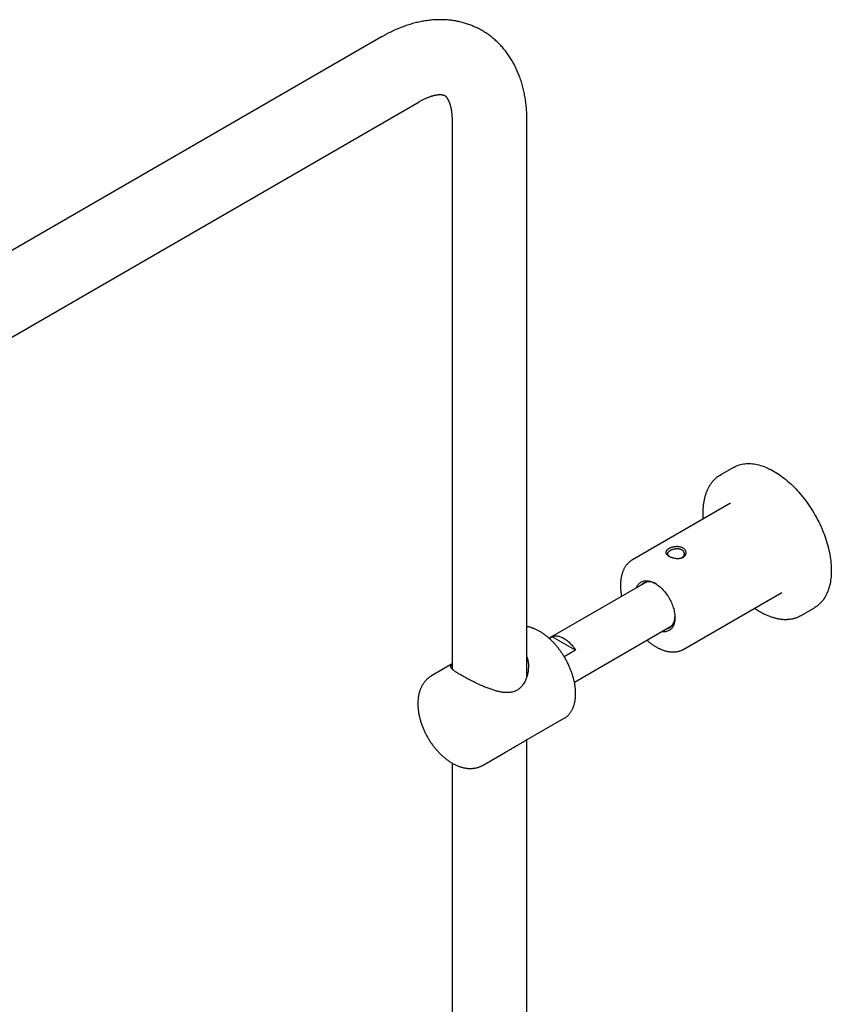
# Model space of a CAD drawing. Header units: millimetres. Extents: x 8 to 1577, y 12 to 2534.
# Tile 48 of 115: x 1295 to 1488, y 984 to 1218. Entities that reach past the tile are written whole.
import ezdxf

# ---------------------------------------------------------------- set-up
doc = ezdxf.new("R2010")
doc.units = ezdxf.units.MM

msp = doc.modelspace()

# ---------------------------------------------------------------- linework, layer by layer
at = {"color": 7, "linetype": 'Continuous', "lineweight": 30}
for p, q in [((1381.2, 1213.98), (1176.14, 1095.6)), ((1185.04, 1080.19), (1390.1, 1198.57)), ((1397.96, 1194.03), (1397.96, 1063.79)), ((1415.76, 1062.02), (1415.76, 1194.03)), ((1464.91, 1111.68), (1461.72, 1109.84)), ((1464.16, 1103.17), (1440.83, 1089.69)), ((1440.83, 1089.69), (1440.84, 1089.7)), ((1444.27, 1084.47), (1421.04, 1071.05)), ((1453.08, 1068.48), (1476.41, 1081.95)), ((1480.97, 1076.5), (1484.15, 1078.33)), ((1427.03, 1060.66), (1450.27, 1074.07)), ((1421.04, 1071.04), (1421.73, 1071.44)), ((1427.34, 1068.2), (1421.73, 1071.44)), ((1427.34, 1068.2), (1424.64, 1066.64)), ((1397.96, 1064.95), (1393.08, 1062.13)), ((1415.28, 1046.66), (1424.65, 1052.07)), ((1424.64, 1052.06), (1424.65, 1052.07)), ((1415.76, 755.2), (1415.76, 1046.93)), ((1405.33, 1040.91), (1410.69, 1044.01)), ((1397.96, 1041.4), (1397.96, 755.19))]:
    msp.add_line(p, q, dxfattribs=at)
at = {"color": 7, "linetype": 'Continuous', "lineweight": 30, "flags": 128}
for points in [[(1464.91, 1111.68), (1465.01, 1111.74), (1465.31, 1111.89), (1465.61, 1112.03), (1465.92, 1112.15), (1466.24, 1112.26), (1466.56, 1112.35), (1466.89, 1112.43), (1467.23, 1112.49), (1467.58, 1112.53), (1467.93, 1112.56), (1468.29, 1112.58), (1468.65, 1112.58), (1469.02, 1112.56), (1469.39, 1112.53), (1469.77, 1112.48), (1470.15, 1112.42), (1470.54, 1112.34), (1470.93, 1112.24), (1471.32, 1112.13), (1471.71, 1112.01), (1472.11, 1111.87), (1472.51, 1111.72), (1472.91, 1111.55), (1473.32, 1111.36), (1473.72, 1111.16), (1474.12, 1110.95), (1474.53, 1110.72)], [(1461.5, 1109.71), (1461.69, 1109.82), (1461.97, 1109.97)], [(1474.53, 1110.72), (1474.94, 1110.48), (1475.34, 1110.23), (1475.74, 1109.96), (1476.15, 1109.68), (1476.55, 1109.38), (1476.95, 1109.08), (1477.35, 1108.76), (1477.74, 1108.43), (1478.13, 1108.08), (1478.52, 1107.73), (1478.91, 1107.36), (1479.29, 1106.98), (1479.67, 1106.59), (1480.04, 1106.2), (1480.41, 1105.79), (1480.77, 1105.37), (1481.13, 1104.94), (1481.48, 1104.51), (1481.83, 1104.06), (1482.17, 1103.61), (1482.5, 1103.15), (1482.82, 1102.68), (1483.14, 1102.21), (1483.45, 1101.73), (1483.75, 1101.24), (1484.05, 1100.75), (1484.33, 1100.25), (1484.61, 1099.75), (1484.88, 1099.24), (1485.14, 1098.74), (1485.39, 1098.22), (1485.63, 1097.71), (1485.86, 1097.19), (1486.07, 1096.67), (1486.28, 1096.15), (1486.48, 1095.62), (1486.67, 1095.1), (1486.85, 1094.58), (1487.02, 1094.05), (1487.17, 1093.53), (1487.32, 1093.01), (1487.45, 1092.49), (1487.57, 1091.98), (1487.68, 1091.46), (1487.78, 1090.95), (1487.87, 1090.44), (1487.94, 1089.94), (1488.01, 1089.44), (1488.06, 1088.95), (1488.1, 1088.46), (1488.12, 1087.98), (1488.14, 1087.5), (1488.14, 1087.03), (1488.13, 1086.57), (1488.11, 1086.11), (1488.08, 1085.67), (1488.03, 1085.23), (1487.98, 1084.8), (1487.91, 1084.37), (1487.83, 1083.96), (1487.73, 1083.56), (1487.63, 1083.17), (1487.51, 1082.79), (1487.39, 1082.42), (1487.25, 1082.06), (1487.1, 1081.71), (1486.93, 1081.37), (1486.76, 1081.05), (1486.58, 1080.74), (1486.39, 1080.44), (1486.18, 1080.15), (1485.97, 1079.88), (1485.74, 1079.62), (1485.51, 1079.37), (1485.26, 1079.14), (1485.01, 1078.92), (1484.74, 1078.72), (1484.47, 1078.53), (1484.19, 1078.36), (1484.15, 1078.33)], [(1441.81, 1083.05), (1441.84, 1083.11), (1441.92, 1083.31), (1442.02, 1083.51), (1442.13, 1083.69), (1442.26, 1083.85), (1442.39, 1084.01), (1442.53, 1084.15), (1442.68, 1084.27), (1442.84, 1084.39), (1443.01, 1084.48), (1443.18, 1084.57), (1443.37, 1084.63), (1443.56, 1084.68), (1443.76, 1084.72), (1443.96, 1084.74), (1444.18, 1084.75), (1444.39, 1084.74), (1444.61, 1084.71), (1444.84, 1084.67), (1445.07, 1084.61), (1445.3, 1084.54), (1445.53, 1084.46), (1445.77, 1084.35), (1446.01, 1084.24), (1446.25, 1084.11)], [(1446.25, 1084.11), (1446.48, 1083.96), (1446.72, 1083.8), (1446.96, 1083.63), (1447.19, 1083.45), (1447.42, 1083.25), (1447.65, 1083.05), (1447.88, 1082.83), (1448.1, 1082.6), (1448.32, 1082.36), (1448.53, 1082.11), (1448.73, 1081.85), (1448.93, 1081.58), (1449.12, 1081.31), (1449.31, 1081.03), (1449.49, 1080.74), (1449.65, 1080.45), (1449.81, 1080.15), (1449.96, 1079.85), (1450.11, 1079.55), (1450.24, 1079.25), (1450.36, 1078.94), (1450.47, 1078.63), (1450.57, 1078.32), (1450.66, 1078.02), (1450.73, 1077.71), (1450.8, 1077.41), (1450.85, 1077.11), (1450.89, 1076.82), (1450.92, 1076.53), (1450.94, 1076.24), (1450.95, 1075.96), (1450.94, 1075.69), (1450.92, 1075.43), (1450.89, 1075.17), (1450.85, 1074.93), (1450.8, 1074.69), (1450.73, 1074.46), (1450.66, 1074.25), (1450.57, 1074.04), (1450.47, 1073.85), (1450.36, 1073.67), (1450.24, 1073.5), (1450.11, 1073.35), (1449.96, 1073.21), (1449.81, 1073.08), (1449.65, 1072.97), (1449.49, 1072.87), (1449.31, 1072.79), (1449.12, 1072.72), (1448.93, 1072.67), (1448.73, 1072.63), (1448.53, 1072.61), (1448.32, 1072.61), (1448.1, 1072.62), (1447.88, 1072.64), (1447.81, 1072.65)], [(1421.73, 1071.44), (1421.91, 1071.51), (1422.09, 1071.56), (1422.28, 1071.6), (1422.47, 1071.62), (1422.67, 1071.62), (1422.88, 1071.61), (1423.09, 1071.59), (1423.31, 1071.54), (1423.53, 1071.49), (1423.75, 1071.42), (1423.97, 1071.33), (1424.2, 1071.23), (1424.42, 1071.11), (1424.65, 1070.98), (1424.88, 1070.83), (1425.1, 1070.67), (1425.33, 1070.5), (1425.55, 1070.32), (1425.77, 1070.12), (1425.98, 1069.92), (1426.2, 1069.7), (1426.4, 1069.47), (1426.6, 1069.23), (1426.8, 1068.99), (1426.99, 1068.73), (1427.17, 1068.47), (1427.34, 1068.2)]]:
    msp.add_lwpolyline(points, dxfattribs=at)
at = {"color": 7, "linetype": 'Continuous', "lineweight": 30}
for centre, radius, start, end in [((1444.85, 1081.88), 2.64, 53.3897, 136.7532), ((1477.76, 1082.06), 6.42, 297.6717, 302.3944), ((1448.26, 1075.91), 2.7, 284.22, 5.6263)]:
    msp.add_arc(centre, radius, start, end, dxfattribs=at)
for points, knots in [([(1415.76, 1194.03), (1415.76, 1194.15), (1415.76, 1194.51), (1415.75, 1195.1), (1415.72, 1195.79), (1415.68, 1196.48), (1415.63, 1197.16), (1415.56, 1197.83), (1415.48, 1198.5), (1415.38, 1199.16), (1415.28, 1199.81), (1415.15, 1200.46), (1415.02, 1201.1), (1414.87, 1201.73), (1414.71, 1202.35), (1414.54, 1202.96), (1414.35, 1203.56), (1414.15, 1204.16), (1413.94, 1204.74), (1413.71, 1205.31), (1413.47, 1205.87), (1413.22, 1206.42), (1412.96, 1206.96), (1412.69, 1207.49), (1412.41, 1208.01), (1412.11, 1208.51), (1411.8, 1209.01), (1411.48, 1209.49), (1411.16, 1209.96), (1410.82, 1210.41), (1410.47, 1210.86), (1410.11, 1211.29), (1409.74, 1211.71), (1409.36, 1212.12), (1408.97, 1212.51), (1408.58, 1212.89), (1408.17, 1213.26), (1407.75, 1213.62), (1407.33, 1213.96), (1406.9, 1214.29), (1406.46, 1214.61), (1406.01, 1214.91), (1405.55, 1215.2), (1405.09, 1215.47), (1404.62, 1215.74), (1404.14, 1215.99), (1403.66, 1216.22), (1403.16, 1216.44), (1402.67, 1216.65), (1402.16, 1216.85), (1401.65, 1217.03), (1401.13, 1217.19), (1400.61, 1217.34), (1400.08, 1217.48), (1399.54, 1217.61), (1399, 1217.71), (1398.46, 1217.81), (1397.91, 1217.89), (1397.35, 1217.95), (1396.79, 1218.01), (1396.23, 1218.04), (1395.66, 1218.06), (1395.09, 1218.07), (1394.51, 1218.06), (1393.93, 1218.04), (1393.34, 1218), (1392.75, 1217.94), (1392.16, 1217.87), (1391.56, 1217.79), (1390.97, 1217.69), (1390.36, 1217.57), (1389.76, 1217.44), (1389.15, 1217.29), (1388.55, 1217.13), (1387.94, 1216.95), (1387.33, 1216.76), (1386.71, 1216.55), (1386.1, 1216.33), (1385.49, 1216.09), (1384.88, 1215.83), (1384.27, 1215.57), (1383.66, 1215.28), (1383.05, 1214.99), (1382.44, 1214.67), (1381.85, 1214.35), (1381.43, 1214.12), (1381.22, 1214), (1381.2, 1213.98)], [0, 0, 0, 0, 0.007143, 0.020123, 0.033105, 0.046076, 0.059032, 0.071968, 0.08488, 0.097763, 0.110611, 0.123419, 0.136182, 0.148896, 0.161555, 0.174156, 0.186693, 0.199163, 0.211564, 0.223892, 0.236145, 0.248323, 0.260423, 0.272447, 0.284394, 0.296265, 0.308062, 0.319786, 0.33144, 0.343027, 0.354549, 0.366009, 0.377412, 0.38876, 0.400059, 0.411311, 0.422521, 0.433693, 0.444832, 0.455941, 0.467027, 0.478092, 0.489142, 0.50018, 0.511213, 0.522242, 0.533273, 0.54431, 0.555357, 0.566419, 0.5775, 0.588606, 0.599739, 0.610905, 0.622109, 0.633353, 0.644643, 0.655982, 0.667373, 0.678822, 0.690331, 0.701902, 0.71354, 0.725246, 0.737023, 0.748871, 0.760794, 0.77279, 0.784861, 0.797005, 0.809223, 0.821513, 0.833872, 0.846298, 0.858788, 0.871339, 0.883946, 0.896605, 0.909312, 0.922063, 0.934851, 0.947673, 0.960523, 0.973397, 0.986291, 0.998563, 1, 1, 1, 1]), ([(1390.1, 1198.57), (1390.15, 1198.6), (1390.32, 1198.7), (1390.59, 1198.85), (1390.91, 1199.01), (1391.22, 1199.17), (1391.52, 1199.31), (1391.82, 1199.44), (1392.11, 1199.56), (1392.39, 1199.67), (1392.66, 1199.77), (1392.92, 1199.86), (1393.18, 1199.94), (1393.42, 1200.01), (1393.66, 1200.07), (1393.88, 1200.12), (1394.1, 1200.16), (1394.3, 1200.2), (1394.5, 1200.23), (1394.68, 1200.25), (1394.85, 1200.26), (1395.02, 1200.27), (1395.17, 1200.27), (1395.31, 1200.26), (1395.44, 1200.26), (1395.56, 1200.24), (1395.67, 1200.23), (1395.77, 1200.21), (1395.86, 1200.19), (1395.94, 1200.16), (1396.02, 1200.14), (1396.1, 1200.11), (1396.17, 1200.07), (1396.24, 1200.03), (1396.32, 1199.98), (1396.38, 1199.92), (1396.44, 1199.86), (1396.51, 1199.8), (1396.57, 1199.73), (1396.64, 1199.65), (1396.71, 1199.55), (1396.79, 1199.44), (1396.87, 1199.32), (1396.94, 1199.18), (1397.02, 1199.04), (1397.1, 1198.88), (1397.18, 1198.71), (1397.25, 1198.53), (1397.33, 1198.34), (1397.4, 1198.13), (1397.47, 1197.91), (1397.53, 1197.68), (1397.6, 1197.43), (1397.66, 1197.17), (1397.71, 1196.9), (1397.76, 1196.62), (1397.81, 1196.32), (1397.85, 1196.01), (1397.88, 1195.69), (1397.91, 1195.36), (1397.93, 1195.02), (1397.95, 1194.66), (1397.96, 1194.33), (1397.96, 1194.12), (1397.96, 1194.03)], [0, 0, 0, 0, 0.007589, 0.021957, 0.036293, 0.050597, 0.064874, 0.079127, 0.093362, 0.107585, 0.121802, 0.13602, 0.150247, 0.164493, 0.178771, 0.193094, 0.207478, 0.221944, 0.236511, 0.251207, 0.26606, 0.281108, 0.296393, 0.311966, 0.32789, 0.344247, 0.361137, 0.378697, 0.397112, 0.416651, 0.437729, 0.461052, 0.487992, 0.521757, 0.548251, 0.571342, 0.592054, 0.611114, 0.628981, 0.645954, 0.663885, 0.681024, 0.697535, 0.713556, 0.729189, 0.744511, 0.759582, 0.774451, 0.789158, 0.803734, 0.818208, 0.832603, 0.846938, 0.861229, 0.875492, 0.889738, 0.903977, 0.918217, 0.932465, 0.946727, 0.961009, 0.975316, 0.989652, 1, 1, 1, 1]), ([(1461.49, 1109.7), (1461.49, 1109.7), (1461.39, 1109.64), (1461.21, 1109.51), (1460.95, 1109.32), (1460.7, 1109.12), (1460.45, 1108.9), (1460.22, 1108.67), (1459.99, 1108.42), (1459.78, 1108.17), (1459.57, 1107.9), (1459.37, 1107.62), (1459.18, 1107.33), (1459.01, 1107.03), (1458.84, 1106.71), (1458.68, 1106.39), (1458.53, 1106.05), (1458.39, 1105.71), (1458.27, 1105.35), (1458.15, 1104.98), (1458.04, 1104.61), (1457.95, 1104.22), (1457.87, 1103.83), (1457.79, 1103.42), (1457.73, 1103.01), (1457.68, 1102.59), (1457.64, 1102.17), (1457.61, 1101.73), (1457.59, 1101.29), (1457.59, 1100.85), (1457.59, 1100.4), (1457.61, 1099.94), (1457.63, 1099.61), (1457.64, 1099.43), (1457.64, 1099.4)], [0, 0, 0, 0, 0.001553, 0.034093, 0.066641, 0.099207, 0.131802, 0.164436, 0.197117, 0.229852, 0.262646, 0.295502, 0.32842, 0.361402, 0.394446, 0.427547, 0.460704, 0.493911, 0.527163, 0.560455, 0.593782, 0.627138, 0.660519, 0.69392, 0.727337, 0.760766, 0.794204, 0.827648, 0.861095, 0.894543, 0.927989, 0.961434, 0.994874, 1, 1, 1, 1]), ([(1452.72, 1090.24), (1452.66, 1090.21), (1452.53, 1090.16), (1452.32, 1090.11), (1452.11, 1090.07), (1451.86, 1090.04), (1451.57, 1090.03), (1451.26, 1090.04), (1450.94, 1090.08), (1450.64, 1090.14), (1450.34, 1090.22), (1450.05, 1090.32), (1449.79, 1090.43), (1449.55, 1090.55), (1449.34, 1090.68), (1449.15, 1090.82), (1449.01, 1090.97), (1448.89, 1091.12), (1448.82, 1091.27), (1448.79, 1091.43), (1448.79, 1091.57), (1448.83, 1091.7), (1448.89, 1091.81), (1448.97, 1091.93), (1449.07, 1092.04), (1449.19, 1092.14), (1449.33, 1092.25), (1449.49, 1092.35), (1449.67, 1092.44), (1449.86, 1092.53), (1450.07, 1092.6), (1450.29, 1092.67), (1450.54, 1092.74), (1450.82, 1092.79), (1451.14, 1092.83), (1451.45, 1092.84), (1451.76, 1092.83), (1452.05, 1092.79), (1452.34, 1092.73), (1452.6, 1092.64), (1452.84, 1092.52), (1453.06, 1092.39), (1453.24, 1092.23), (1453.39, 1092.05), (1453.5, 1091.87), (1453.57, 1091.66), (1453.6, 1091.46), (1453.6, 1091.27), (1453.56, 1091.1), (1453.51, 1090.95), (1453.43, 1090.8), (1453.33, 1090.67), (1453.2, 1090.54), (1453.06, 1090.43), (1452.9, 1090.32), (1452.78, 1090.27), (1452.72, 1090.24)], [0, 0, 0, 0, 0.0155188, 0.0312915, 0.0468859, 0.0625481, 0.0835028, 0.1042329, 0.1251021, 0.1458966, 0.1666278, 0.1876303, 0.208525, 0.2292464, 0.2501253, 0.2708876, 0.2917578, 0.3126025, 0.3333823, 0.3543427, 0.3750574, 0.3905804, 0.4062866, 0.4219038, 0.4374776, 0.4531721, 0.4687742, 0.4845564, 0.5001787, 0.5157031, 0.5314892, 0.5470936, 0.5627422, 0.583598, 0.6044445, 0.6252459, 0.6460402, 0.6667532, 0.6877188, 0.7086077, 0.729312, 0.7501637, 0.7709297, 0.7916324, 0.8126053, 0.8333769, 0.8542861, 0.8750209, 0.8905489, 0.9062053, 0.9218427, 0.9374004, 0.9530518, 0.968663, 0.9844162, 1, 1, 1, 1]), ([(1449.95, 1091.95), (1449.88, 1091.91), (1449.73, 1091.83), (1449.58, 1091.73), (1449.47, 1091.65), (1449.41, 1091.58), (1449.35, 1091.52), (1449.3, 1091.45), (1449.25, 1091.38), (1449.21, 1091.28), (1449.2, 1091.2), (1449.2, 1091.15), (1449.2, 1091.11), (1449.2, 1091.08), (1449.2, 1091.04), (1449.21, 1091.01), (1449.22, 1090.97), (1449.24, 1090.94), (1449.26, 1090.89), (1449.29, 1090.84), (1449.33, 1090.79), (1449.37, 1090.73), (1449.45, 1090.65), (1449.54, 1090.57), (1449.63, 1090.52), (1449.65, 1090.5)], [0, 0, 0, 0, 0.089997, 0.187255, 0.228256, 0.270445, 0.313827, 0.358409, 0.404194, 0.471315, 0.538477, 0.560884, 0.583295, 0.605712, 0.628133, 0.65056, 0.672993, 0.699168, 0.728458, 0.760866, 0.796394, 0.835043, 0.876815, 0.962604, 1, 1, 1, 1]), ([(1452.44, 1090.14), (1452.45, 1090.15), (1452.5, 1090.17), (1452.56, 1090.2), (1452.64, 1090.24), (1452.73, 1090.3), (1452.83, 1090.38), (1452.93, 1090.48), (1453.03, 1090.61), (1453.1, 1090.73), (1453.14, 1090.83), (1453.16, 1090.9), (1453.18, 1090.99), (1453.2, 1091.08), (1453.2, 1091.19), (1453.18, 1091.32), (1453.14, 1091.45), (1453.09, 1091.57), (1453.02, 1091.69), (1452.94, 1091.78), (1452.89, 1091.84), (1452.85, 1091.88), (1452.79, 1091.93), (1452.71, 1091.99), (1452.61, 1092.06), (1452.47, 1092.13), (1452.3, 1092.19), (1452.13, 1092.24), (1451.96, 1092.27), (1451.78, 1092.3), (1451.56, 1092.31), (1451.34, 1092.31), (1451.14, 1092.29), (1450.99, 1092.27), (1450.88, 1092.25), (1450.77, 1092.23), (1450.62, 1092.2), (1450.44, 1092.15), (1450.24, 1092.08), (1450.08, 1092.01), (1449.99, 1091.97), (1449.95, 1091.95)], [0, 0, 0, 0, 0.0098888, 0.0244751, 0.039909, 0.0638229, 0.089578, 0.1171829, 0.1542937, 0.1943152, 0.211151, 0.2284553, 0.2478265, 0.2718212, 0.2945944, 0.3298239, 0.3616634, 0.3901121, 0.4264165, 0.4550977, 0.4644379, 0.47427, 0.4930476, 0.5122665, 0.531932, 0.5657034, 0.6007498, 0.6324982, 0.65906, 0.6901429, 0.7257481, 0.7658758, 0.7999091, 0.8191594, 0.8376464, 0.8553703, 0.8723312, 0.9113767, 0.9456659, 0.975204, 1, 1, 1, 1]), ([(1440.84, 1089.7), (1440.83, 1089.69), (1440.73, 1089.64), (1440.57, 1089.54), (1440.35, 1089.38), (1440.14, 1089.21), (1439.93, 1089.03), (1439.74, 1088.84), (1439.55, 1088.63), (1439.38, 1088.41), (1439.21, 1088.18), (1439.05, 1087.94), (1438.9, 1087.69), (1438.77, 1087.42), (1438.64, 1087.14), (1438.53, 1086.86), (1438.42, 1086.56), (1438.33, 1086.25), (1438.25, 1085.94), (1438.17, 1085.61), (1438.12, 1085.28), (1438.07, 1084.94), (1438.03, 1084.59), (1438.01, 1084.23), (1438, 1083.87), (1438, 1083.5), (1438.01, 1083.13), (1438.03, 1082.75), (1438.07, 1082.37), (1438.11, 1081.99), (1438.17, 1081.6), (1438.22, 1081.27), (1438.26, 1081.07), (1438.28, 1081.01)], [0, 0, 0, 0, 0.004632, 0.03674, 0.068843, 0.100975, 0.133173, 0.165473, 0.197907, 0.230502, 0.263278, 0.296251, 0.32943, 0.362816, 0.396406, 0.430188, 0.464149, 0.498269, 0.532529, 0.566906, 0.601379, 0.635927, 0.670531, 0.705174, 0.739842, 0.774522, 0.809201, 0.843872, 0.878529, 0.913167, 0.947784, 0.982379, 1, 1, 1, 1]), ([(1469.89, 1078.18), (1469.9, 1078.18), (1470.04, 1078.08), (1470.32, 1077.9), (1470.71, 1077.66), (1470.97, 1077.5), (1471.1, 1077.43)], [0, 0, 0, 0, 0.029328, 0.351557, 0.673843, 1, 1, 1, 1]), ([(1471.1, 1077.43), (1471.17, 1077.39), (1471.37, 1077.27), (1471.69, 1077.09), (1472.08, 1076.9), (1472.47, 1076.71), (1472.86, 1076.54), (1473.25, 1076.38), (1473.64, 1076.23), (1474.02, 1076.1), (1474.4, 1075.98), (1474.78, 1075.88), (1475.16, 1075.79), (1475.54, 1075.71), (1475.91, 1075.65), (1476.28, 1075.6), (1476.64, 1075.57), (1477, 1075.55), (1477.36, 1075.55), (1477.71, 1075.56), (1478.05, 1075.59), (1478.39, 1075.62), (1478.73, 1075.68), (1479.05, 1075.74), (1479.38, 1075.83), (1479.69, 1075.92), (1480, 1076.03), (1480.3, 1076.15), (1480.54, 1076.27), (1480.68, 1076.34), (1480.73, 1076.37)], [0, 0, 0, 0, 0.019702, 0.05705, 0.094403, 0.131758, 0.169111, 0.206459, 0.243801, 0.281132, 0.318448, 0.355745, 0.393017, 0.43026, 0.467467, 0.504632, 0.54175, 0.578814, 0.615819, 0.652759, 0.689631, 0.726431, 0.763159, 0.799815, 0.836401, 0.872922, 0.909383, 0.945794, 0.982165, 1, 1, 1, 1]), ([(1424.64, 1052.06), (1424.67, 1052.08), (1424.76, 1052.13), (1424.93, 1052.24), (1425.14, 1052.39), (1425.35, 1052.56), (1425.54, 1052.74), (1425.73, 1052.93), (1425.9, 1053.13), (1426.07, 1053.35), (1426.23, 1053.58), (1426.38, 1053.82), (1426.52, 1054.07), (1426.64, 1054.33), (1426.76, 1054.6), (1426.87, 1054.88), (1426.97, 1055.18), (1427.05, 1055.48), (1427.13, 1055.79), (1427.19, 1056.11), (1427.24, 1056.44), (1427.28, 1056.78), (1427.31, 1057.12), (1427.33, 1057.47), (1427.34, 1057.83), (1427.33, 1058.2), (1427.32, 1058.56), (1427.29, 1058.94), (1427.25, 1059.32), (1427.2, 1059.7), (1427.15, 1060.08), (1427.07, 1060.47), (1426.99, 1060.87), (1426.9, 1061.26), (1426.8, 1061.65), (1426.69, 1062.05), (1426.56, 1062.45), (1426.43, 1062.85), (1426.29, 1063.24), (1426.14, 1063.64), (1425.97, 1064.03), (1425.8, 1064.43), (1425.62, 1064.82), (1425.43, 1065.21), (1425.24, 1065.59), (1425.03, 1065.97), (1424.82, 1066.35), (1424.6, 1066.73), (1424.37, 1067.09), (1424.13, 1067.46), (1423.89, 1067.81), (1423.64, 1068.16), (1423.38, 1068.51), (1423.12, 1068.84), (1422.85, 1069.17), (1422.58, 1069.49), (1422.3, 1069.8), (1422.02, 1070.11), (1421.73, 1070.4), (1421.44, 1070.69), (1421.14, 1070.96), (1420.84, 1071.23), (1420.54, 1071.48), (1420.23, 1071.72), (1419.93, 1071.95), (1419.62, 1072.17), (1419.31, 1072.38), (1418.99, 1072.58), (1418.68, 1072.76), (1418.37, 1072.93), (1418.05, 1073.09), (1417.74, 1073.23), (1417.43, 1073.36), (1417.12, 1073.48), (1416.81, 1073.58), (1416.5, 1073.67), (1416.19, 1073.75), (1415.95, 1073.8), (1415.8, 1073.82), (1415.76, 1073.82)], [0, 0, 0, 0, 0.003748, 0.016504, 0.02926, 0.042026, 0.054811, 0.067624, 0.080472, 0.093361, 0.106295, 0.119275, 0.132301, 0.145372, 0.158485, 0.171637, 0.184823, 0.198037, 0.211277, 0.224535, 0.23781, 0.251095, 0.264388, 0.277687, 0.290987, 0.304288, 0.317588, 0.330884, 0.344177, 0.357466, 0.370751, 0.384031, 0.397306, 0.410576, 0.423842, 0.437104, 0.450361, 0.463615, 0.476865, 0.490112, 0.503356, 0.516597, 0.529837, 0.543075, 0.556312, 0.569548, 0.582783, 0.596019, 0.609254, 0.622491, 0.635728, 0.648967, 0.662208, 0.675451, 0.688697, 0.701946, 0.715198, 0.728455, 0.741715, 0.75498, 0.76825, 0.781525, 0.794806, 0.808091, 0.821383, 0.83468, 0.847982, 0.861288, 0.874599, 0.887914, 0.90123, 0.914547, 0.927862, 0.941172, 0.954474, 0.967765, 0.98104, 0.994295, 1, 1, 1, 1]), ([(1444.28, 1070.61), (1444.34, 1070.56), (1444.51, 1070.41), (1444.77, 1070.19), (1445.08, 1069.95), (1445.39, 1069.72), (1445.71, 1069.5), (1446.02, 1069.29), (1446.34, 1069.1), (1446.66, 1068.91), (1446.98, 1068.74), (1447.3, 1068.59), (1447.62, 1068.45), (1447.94, 1068.32), (1448.26, 1068.2), (1448.58, 1068.1), (1448.9, 1068.02), (1449.22, 1067.95), (1449.53, 1067.89), (1449.84, 1067.85), (1450.14, 1067.82), (1450.45, 1067.81), (1450.74, 1067.82), (1451.03, 1067.84), (1451.32, 1067.87), (1451.6, 1067.92), (1451.87, 1067.98), (1452.14, 1068.06), (1452.4, 1068.15), (1452.65, 1068.26), (1452.88, 1068.36), (1453.01, 1068.44), (1453.07, 1068.47)], [0, 0, 0, 0, 0.021892, 0.056553, 0.091241, 0.125959, 0.160703, 0.195474, 0.230267, 0.265079, 0.299903, 0.334731, 0.369551, 0.404349, 0.43911, 0.473816, 0.508447, 0.542981, 0.577394, 0.611663, 0.645767, 0.679684, 0.713399, 0.746901, 0.780186, 0.813255, 0.846119, 0.878792, 0.911299, 0.943667, 0.975929, 1, 1, 1, 1]), ([(1413.59, 1058.84), (1413.48, 1058.77), (1413.27, 1058.64), (1412.9, 1058.47), (1412.49, 1058.33), (1412.04, 1058.22), (1411.57, 1058.16), (1411.13, 1058.14), (1410.72, 1058.15), (1410.33, 1058.18), (1409.94, 1058.22), (1409.54, 1058.29), (1409.14, 1058.37), (1408.74, 1058.47), (1408.33, 1058.58), (1407.9, 1058.7), (1407.46, 1058.85), (1407, 1059.01), (1406.54, 1059.17), (1406.09, 1059.35), (1405.62, 1059.54), (1405.11, 1059.76), (1404.56, 1060), (1403.97, 1060.27), (1403.39, 1060.55), (1402.82, 1060.83), (1402.27, 1061.11), (1401.74, 1061.38), (1401.23, 1061.66), (1400.74, 1061.93), (1400.29, 1062.18), (1399.88, 1062.42), (1399.52, 1062.64), (1399.21, 1062.84), (1398.93, 1063.02), (1398.69, 1063.19), (1398.49, 1063.34), (1398.31, 1063.47), (1398.16, 1063.6), (1398.02, 1063.73), (1397.9, 1063.85), (1397.8, 1063.96), (1397.73, 1064.06), (1397.67, 1064.16), (1397.63, 1064.25), (1397.61, 1064.34), (1397.61, 1064.42), (1397.62, 1064.5), (1397.66, 1064.6), (1397.73, 1064.7), (1397.83, 1064.81), (1397.92, 1064.88), (1397.96, 1064.92)], [0, 0, 0, 0, 0.018016, 0.03614, 0.057684, 0.079412, 0.101288, 0.123313, 0.14046, 0.157652, 0.17499, 0.192365, 0.209922, 0.227511, 0.245235, 0.262989, 0.282422, 0.301894, 0.321014, 0.340173, 0.359895, 0.379667, 0.404523, 0.429509, 0.454623, 0.479895, 0.504083, 0.52844, 0.552962, 0.577679, 0.601772, 0.624378, 0.647127, 0.667273, 0.687514, 0.707726, 0.724669, 0.741661, 0.758786, 0.775955, 0.796661, 0.813177, 0.829726, 0.846388, 0.86308, 0.879918, 0.896784, 0.91376, 0.930762, 0.955692, 0.980706, 1, 1, 1, 1]), ([(1415.76, 1066.68), (1415.79, 1066.6), (1415.86, 1066.37), (1415.96, 1065.96), (1416.04, 1065.48), (1416.1, 1064.94), (1416.12, 1064.38), (1416.09, 1063.76), (1416.03, 1063.18), (1415.93, 1062.63), (1415.81, 1062.16), (1415.67, 1061.7), (1415.5, 1061.27), (1415.31, 1060.86), (1415.09, 1060.45), (1414.83, 1060.05), (1414.54, 1059.67), (1414.24, 1059.35), (1413.92, 1059.07), (1413.7, 1058.92), (1413.59, 1058.84)], [0, 0, 0, 0, 0.030962, 0.086825, 0.145294, 0.203962, 0.272058, 0.340429, 0.415754, 0.471702, 0.527801, 0.581127, 0.634605, 0.685914, 0.737398, 0.795031, 0.849043, 0.903385, 0.951545, 1, 1, 1, 1]), ([(1393.08, 1062.13), (1393.04, 1062.11), (1392.91, 1062.03), (1392.7, 1061.9), (1392.46, 1061.72), (1392.23, 1061.53), (1392.01, 1061.34), (1391.79, 1061.12), (1391.59, 1060.9), (1391.4, 1060.67), (1391.21, 1060.42), (1391.04, 1060.16), (1390.87, 1059.89), (1390.72, 1059.61), (1390.58, 1059.32), (1390.45, 1059.02), (1390.33, 1058.71), (1390.22, 1058.39), (1390.13, 1058.06), (1390.04, 1057.72), (1389.97, 1057.37), (1389.92, 1057.01), (1389.87, 1056.65), (1389.84, 1056.28), (1389.82, 1055.9), (1389.81, 1055.52), (1389.82, 1055.13), (1389.84, 1054.74), (1389.87, 1054.34), (1389.91, 1053.95), (1389.97, 1053.55), (1390.03, 1053.14), (1390.11, 1052.74), (1390.2, 1052.34), (1390.3, 1051.93), (1390.41, 1051.53), (1390.54, 1051.13), (1390.67, 1050.72), (1390.81, 1050.32), (1390.97, 1049.92), (1391.13, 1049.53), (1391.31, 1049.13), (1391.49, 1048.74), (1391.68, 1048.35), (1391.88, 1047.97), (1392.09, 1047.59), (1392.31, 1047.21), (1392.54, 1046.84), (1392.77, 1046.48), (1393.01, 1046.12), (1393.26, 1045.77), (1393.52, 1045.42), (1393.78, 1045.09), (1394.05, 1044.76), (1394.33, 1044.43), (1394.61, 1044.12), (1394.9, 1043.81), (1395.2, 1043.52), (1395.5, 1043.23), (1395.81, 1042.95), (1396.12, 1042.69), (1396.44, 1042.43), (1396.76, 1042.18), (1397.08, 1041.95), (1397.41, 1041.73), (1397.75, 1041.52), (1398.08, 1041.32), (1398.42, 1041.14), (1398.76, 1040.97), (1399.11, 1040.82), (1399.45, 1040.68), (1399.79, 1040.55), (1400.14, 1040.44), (1400.48, 1040.35), (1400.83, 1040.27), (1401.17, 1040.21), (1401.51, 1040.16), (1401.84, 1040.13), (1402.17, 1040.12), (1402.5, 1040.12), (1402.82, 1040.14), (1403.13, 1040.17), (1403.44, 1040.22), (1403.75, 1040.28), (1404.04, 1040.36), (1404.33, 1040.45), (1404.61, 1040.56), (1404.89, 1040.68), (1405.13, 1040.8), (1405.27, 1040.88), (1405.33, 1040.91)], [0, 0, 0, 0, 0.005191, 0.015494, 0.025795, 0.036109, 0.046448, 0.056827, 0.06726, 0.077758, 0.088335, 0.099, 0.109764, 0.120635, 0.131618, 0.142716, 0.153932, 0.165263, 0.176705, 0.18825, 0.199889, 0.211611, 0.223402, 0.235249, 0.247141, 0.259064, 0.271007, 0.28296, 0.294914, 0.306861, 0.318797, 0.330719, 0.342624, 0.354511, 0.366379, 0.378228, 0.39006, 0.401874, 0.413672, 0.425456, 0.437227, 0.448987, 0.460738, 0.472482, 0.484221, 0.495958, 0.507693, 0.51943, 0.531169, 0.542914, 0.554665, 0.566425, 0.578197, 0.589982, 0.601782, 0.6136, 0.625436, 0.637293, 0.649172, 0.661074, 0.672999, 0.684948, 0.69692, 0.708913, 0.720926, 0.732954, 0.744993, 0.757034, 0.769067, 0.781082, 0.793066, 0.805006, 0.816887, 0.828695, 0.840416, 0.852036, 0.863547, 0.87494, 0.88621, 0.897356, 0.908378, 0.919283, 0.930075, 0.940764, 0.95136, 0.961874, 0.972319, 0.982709, 0.993056, 1, 1, 1, 1]), ([(1410.69, 1044.01), (1410.77, 1044.05), (1410.98, 1044.18), (1411.32, 1044.38), (1411.73, 1044.62), (1412.14, 1044.86), (1412.57, 1045.12), (1412.98, 1045.36), (1413.37, 1045.59), (1413.74, 1045.8), (1414.09, 1046), (1414.41, 1046.17), (1414.69, 1046.33), (1414.93, 1046.46), (1415.12, 1046.56), (1415.23, 1046.63), (1415.28, 1046.66)], [0, 0, 0, 0, 0.0408534, 0.1088046, 0.1769857, 0.2554123, 0.3343761, 0.4138847, 0.4940682, 0.5722824, 0.6511616, 0.7306116, 0.8106585, 0.8781151, 0.9458134, 1, 1, 1, 1])]:
    msp.add_open_spline(points, degree=3, knots=knots, dxfattribs=at)

doc.saveas('drawing.dxf')
